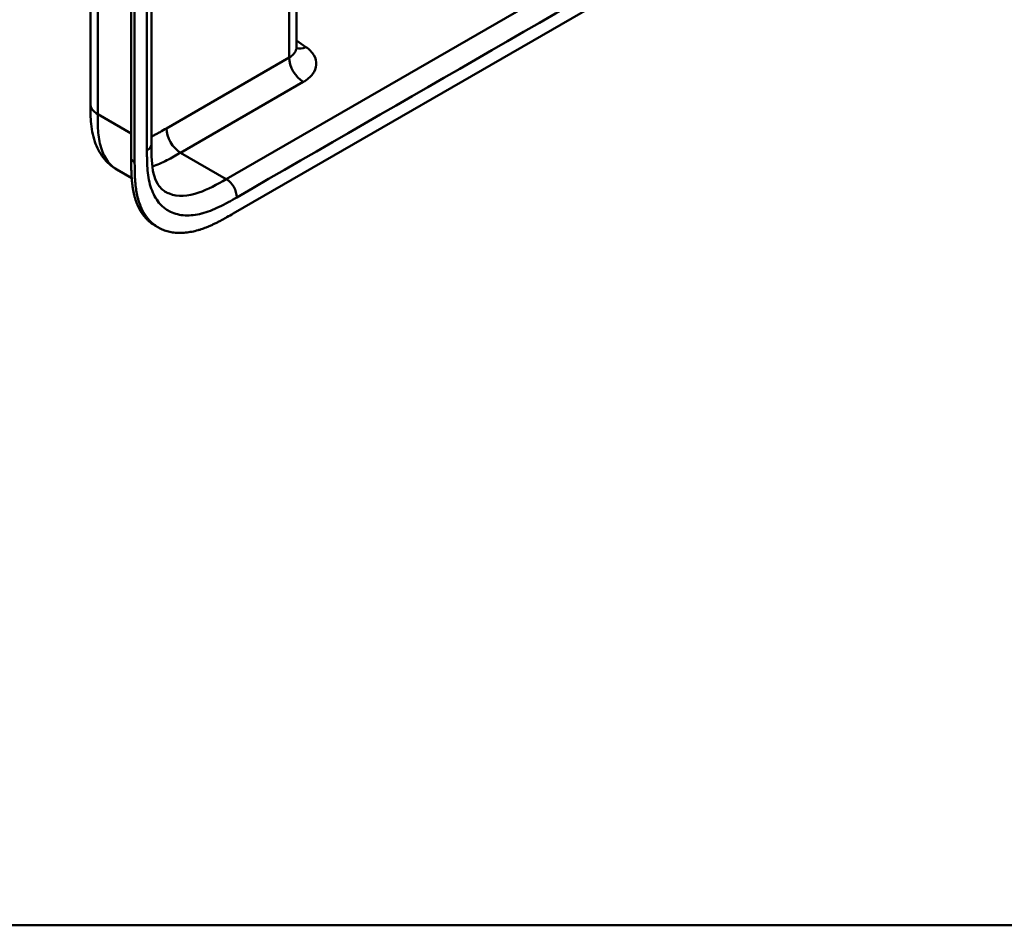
# Model space of a CAD drawing. Header units: millimetres. Extents: x 20 to 833, y 20 to 574.
# Tile 5 of 13: x 359 to 438, y 20 to 93. Entities that reach past the tile are written whole.
import ezdxf

# ---------------------------------------------------------------- set-up
doc = ezdxf.new("R2010")
doc.units = ezdxf.units.MM
doc.header["$LTSCALE"] = 2
for name, color, linetype, lineweight in [('Sichtbare Kanten(DIN)', 7, 'Continuous', 50), ('Sichtbare tangentiale Kanten(DIN)', 7, 'Continuous', 50), ('Skizziergeometrie(DIN)', 7, 'Continuous', 50)]:
    doc.layers.add(name, color=color, linetype=linetype, lineweight=lineweight)

# ---------------------------------------------------------------- blocks, each defined once
blk = doc.blocks.new('Ränder Standardrahmen')
at = {"layer": 'Skizziergeometrie(DIN)', "flags": 128}
blk.add_lwpolyline([(10, 10), (10, 287), (410, 287), (410, 10), (10, 10)], dxfattribs=at)

msp = doc.modelspace()

# ---------------------------------------------------------------- linework, layer by layer
at = {"layer": 'Sichtbare Kanten(DIN)'}
for p, q in [((367.787, 81.594), (367.787, 144.115)), ((369.403, 144.692), (369.403, 82.824)), ((368.061, 143.957), (368.061, 81.436)), ((381.071, 122.454), (381.071, 90.639)), ((375.992, 77.267), (420.817, 103.147)), ((364.505, 86.09), (364.505, 86.09)), ((369.403, 82.824), (369.403, 82.824)), ((367.821, 80.126), (366.64, 80.808)), ((369.97, 76.148), (369.695, 76.307))]:
    msp.add_line(p, q, dxfattribs=at)
for points, knots in [([(364.505, 86.09), (364.505, 96.976), (364.505, 107.863), (364.505, 128.485), (364.505, 138.222), (364.505, 147.958)], [0, 0, 0, 0, 10, 10, 18.94314, 18.94314, 18.94314, 18.94314]), ([(381.071, 90.639), (381.071, 90.566), (381.097, 90.503), (381.1, 90.497), (381.1, 90.497), (381.1, 90.497)], [0, 0, 0, 0, 0.2297393, 0.2297393, 0.2417181, 0.2417181, 0.2417181, 0.2417181]), ([(366.64, 80.808), (366.216, 81.053), (365.839, 81.385), (365.243, 82.15), (365.017, 82.588), (364.678, 83.571), (364.585, 84.131), (364.506, 85.16), (364.505, 85.634), (364.505, 86.09)], [0, 0, 0, 0, 0.43777, 0.43777, 0.869336, 0.869336, 1.36639, 1.36639, 1.78514, 1.78514, 1.78514, 1.78514]), ([(369.403, 82.824), (369.403, 81.961), (369.428, 81.121), (369.664, 80.175), (369.766, 79.912), (370.066, 79.377), (370.278, 79.168), (370.519, 79.03)], [0, 0, 0, 0, 0.793105, 0.793105, 1.173513, 1.173513, 1.750739, 1.750739, 1.750739, 1.750739]), ([(369.695, 76.307), (369.634, 76.342), (369.452, 76.456), (369.225, 76.633), (368.961, 76.889), (368.767, 77.118), (368.549, 77.436), (368.395, 77.714), (368.227, 78.089), (368.114, 78.41), (367.999, 78.835), (367.927, 79.191), (367.867, 79.606), (367.839, 79.89), (367.817, 80.178), (367.807, 80.371), (367.797, 80.615), (367.792, 80.811), (367.788, 81.056), (367.787, 81.301), (367.787, 81.496), (367.787, 81.594)], [-0.4787048, -0.4787048, -0.4787048, -0.4787048, -0.4583375, -0.4166713, -0.3958382, -0.354172, -0.3333389, -0.2916727, -0.2708396, -0.2291735, -0.2083404, -0.1666742, -0.1458411, -0.1145915, -0.1041749, -0.0833418, -0.0729253, -0.0520922, -0.0416756, -0.0208425, -0.0000095, -0.0000095, -0.0000095, -0.0000095]), ([(368.061, 81.436), (368.061, 81.338), (368.061, 81.143), (368.063, 80.897), (368.066, 80.652), (368.071, 80.457), (368.081, 80.213), (368.092, 80.019), (368.113, 79.731), (368.142, 79.448), (368.201, 79.032), (368.273, 78.676), (368.389, 78.252), (368.502, 77.931), (368.669, 77.556), (368.824, 77.278), (369.042, 76.96), (369.235, 76.73), (369.499, 76.475), (369.728, 76.296), (370.034, 76.106), (370.293, 75.98), (370.635, 75.856), (370.921, 75.783), (371.293, 75.726), (371.601, 75.707), (371.997, 75.716), (372.322, 75.749), (372.737, 75.822), (373.075, 75.906), (373.459, 76.025), (373.716, 76.118), (373.975, 76.222), (374.148, 76.295), (374.364, 76.393), (374.536, 76.475), (374.752, 76.582), (374.925, 76.67), (375.183, 76.808), (375.525, 76.998), (375.823, 77.169), (375.992, 77.267)], [0.0000095, 0.0000095, 0.0000095, 0.0000095, 0.0208425, 0.0416756, 0.0520922, 0.0729253, 0.0833418, 0.1041749, 0.1145915, 0.1458411, 0.1666742, 0.2083404, 0.2291735, 0.2708396, 0.2916727, 0.3333389, 0.354172, 0.3958382, 0.4166713, 0.4583375, 0.4791706, 0.5208368, 0.5416698, 0.583336, 0.6041691, 0.6458353, 0.6666684, 0.7083346, 0.7291677, 0.7708339, 0.7916669, 0.8229166, 0.8333331, 0.8541662, 0.8645828, 0.8854159, 0.8958324, 0.9166655, 0.927082, 0.9583317, 0.9999979, 0.9999979, 0.9999979, 0.9999979])]:
    msp.add_open_spline(points, degree=3, knots=knots, dxfattribs=at)
at = {"layer": 'Sichtbare tangentiale Kanten(DIN)'}
for p, q in [((380.485, 89.822), (380.485, 122.116)), ((416.416, 103.708), (375.426, 80.043)), ((381.829, 90.668), (381.071, 91.19)), ((370.617, 84.125), (380.485, 89.822)), ((371.749, 82.165), (381.617, 87.863)), ((365.091, 85.273), (367.787, 83.717)), ((368.061, 81.436), (367.787, 81.594)), ((375.426, 80.043), (371.749, 82.165))]:
    msp.add_line(p, q, dxfattribs=at)
for points, degree in [([(365.091, 147.141), (365.091, 116.207), (365.091, 85.273)], 2), ([(369.051, 144.202), (369.051, 123.579), (369.051, 102.956), (369.051, 82.334)], 3), ([(376.274, 78.573), (389.938, 86.461), (403.601, 94.35), (417.265, 102.239)], 3), ([(380.485, 89.822), (380.874, 90.047), (381.071, 90.342), (381.071, 90.639)], 3), ([(381.829, 90.668), (381.545, 90.531), (381.284, 90.507), (381.076, 90.579)], 3), ([(381.617, 87.863), (380.992, 88.223), (380.485, 89.101), (380.485, 89.822)], 3), ([(365.091, 85.273), (364.701, 85.498), (364.505, 85.794), (364.505, 86.09)], 3), ([(370.617, 84.125), (370.617, 83.403), (371.124, 82.526), (371.749, 82.165)], 3), ([(369.403, 82.824), (369.403, 82.646), (369.285, 82.469), (369.051, 82.334)], 3), ([(375.426, 80.043), (375.895, 79.772), (376.274, 79.114), (376.274, 78.573)], 3)]:
    msp.add_open_spline(points, degree=degree, dxfattribs=at)
for points, knots in [([(381.617, 87.863), (381.932, 88.044), (382.189, 88.261), (382.367, 88.495), (382.544, 88.728), (382.648, 88.986), (382.668, 89.242), (382.687, 89.497), (382.622, 89.759), (382.48, 90.001), (382.338, 90.242), (382.115, 90.471), (381.829, 90.668)], [0, 0, 0, 0, 0.25, 0.25, 0.25, 0.5, 0.5, 0.5, 0.75, 0.75, 0.75, 1, 1, 1, 1]), ([(365.091, 85.273), (365.091, 85.068), (365.091, 84.857), (365.095, 84.647), (365.099, 84.413), (365.107, 84.182), (365.122, 83.957), (365.139, 83.713), (365.165, 83.477), (365.202, 83.25), (365.24, 83.013), (365.291, 82.786), (365.357, 82.566), (365.424, 82.346), (365.506, 82.136), (365.603, 81.942), (365.701, 81.748), (365.815, 81.569), (365.943, 81.409), (366.072, 81.25), (366.215, 81.109), (366.372, 80.988), (366.457, 80.922), (366.547, 80.862), (366.64, 80.808)], [0, 0, 0, 0, 0.200333, 0.200333, 0.200333, 0.423418, 0.423418, 0.423418, 0.666166, 0.666166, 0.666166, 0.918702, 0.918702, 0.918702, 1.172126, 1.172126, 1.172126, 1.426817, 1.426817, 1.426817, 1.680705, 1.680705, 1.680705, 1.818494, 1.818494, 1.818494, 1.818494]), ([(369.403, 83.461), (369.461, 83.489), (369.52, 83.519), (369.58, 83.549), (369.582, 83.55), (369.584, 83.551), (369.586, 83.552), (369.672, 83.597), (369.756, 83.64), (369.841, 83.686), (369.928, 83.734), (370.016, 83.782), (370.103, 83.831), (370.275, 83.927), (370.446, 84.026), (370.617, 84.125)], [2.5295232, 2.5295232, 2.5295232, 2.5295232, 2.5912707, 2.5912707, 2.5912707, 2.5934316, 2.5934316, 2.5934316, 2.6826872, 2.6826872, 2.6826872, 2.7744645, 2.7744645, 2.7744645, 2.9560325, 2.9560325, 2.9560325, 2.9560325]), ([(369.051, 82.334), (369.051, 82.295), (369.051, 82.256), (369.051, 82.184), (369.051, 82.151), (369.051, 82.086), (369.051, 82.054), (369.052, 81.858), (369.054, 81.696), (369.058, 81.535)], [60.4984537, 60.4984537, 60.4984537, 60.4984537, 60.5342773, 60.5342773, 60.5642722, 60.5642722, 60.5942671, 60.5942671, 60.7442414, 60.7442414, 60.7442414, 60.7442414]), ([(369.483, 81.058), (369.672, 81.12), (369.864, 81.193), (370.254, 81.361), (370.452, 81.455), (370.839, 81.653), (371.028, 81.756), (371.395, 81.961), (371.573, 82.064), (371.749, 82.165)], [2.8046412, 2.8046412, 2.8046412, 2.8046412, 3.0086633, 3.0086633, 3.2132608, 3.2132608, 3.4049969, 3.4049969, 3.584828, 3.584828, 3.584828, 3.584828]), ([(369.058, 81.535), (369.065, 81.243), (369.079, 80.988), (369.102, 80.737), (369.103, 80.733), (369.103, 80.728), (369.103, 80.724), (369.127, 80.469), (369.162, 80.218), (369.21, 79.978), (369.21, 79.976), (369.211, 79.974), (369.211, 79.972), (369.259, 79.73), (369.32, 79.498), (369.395, 79.281), (369.395, 79.28), (369.396, 79.279), (369.396, 79.278), (369.547, 78.84), (369.758, 78.452), (370.015, 78.14), (370.174, 77.948), (370.355, 77.779), (370.554, 77.638)], [60.744241, 60.744241, 60.744241, 60.744241, 60.992687, 60.992687, 60.992687, 60.996983, 60.996983, 60.996983, 61.249514, 61.249514, 61.249514, 61.251636, 61.251636, 61.251636, 61.505377, 61.505377, 61.505377, 61.506519, 61.506519, 61.506519, 62.017834, 62.017834, 62.017834, 62.33301, 62.33301, 62.33301, 62.33301]), ([(375.426, 80.043), (374.682, 79.613), (373.934, 79.198), (373.221, 78.955), (372.352, 78.661), (371.525, 78.614), (370.852, 78.871), (370.736, 78.916), (370.625, 78.969), (370.52, 79.03)], [-3.587894, -3.587894, -3.587894, -3.587894, -2.826588, -2.826588, -2.826588, -1.899516, -1.899516, -1.899516, -1.740301, -1.740301, -1.740301, -1.740301]), ([(370.554, 77.638), (370.678, 77.549), (370.809, 77.472), (370.945, 77.407), (371.297, 77.237), (371.697, 77.14), (372.118, 77.12), (372.534, 77.099), (372.986, 77.153), (373.448, 77.272), (373.45, 77.272), (373.451, 77.273), (373.453, 77.273), (373.682, 77.333), (373.915, 77.408), (374.148, 77.497), (374.151, 77.498), (374.153, 77.499), (374.155, 77.5), (374.388, 77.589), (374.622, 77.691), (374.855, 77.802), (374.859, 77.804), (374.863, 77.806), (374.867, 77.808), (375.095, 77.918), (375.321, 78.036), (375.566, 78.171), (375.57, 78.173), (375.574, 78.175), (375.578, 78.177), (375.818, 78.309), (376.046, 78.441), (376.274, 78.573)], [62.33301, 62.33301, 62.33301, 62.33301, 62.530517, 62.530517, 62.530517, 63.043494, 63.043494, 63.043494, 63.552237, 63.552237, 63.552237, 63.554207, 63.554207, 63.554207, 63.806635, 63.806635, 63.806635, 63.809067, 63.809067, 63.809067, 64.060403, 64.060403, 64.060403, 64.06491, 64.06491, 64.06491, 64.312256, 64.312256, 64.312256, 64.316327, 64.316327, 64.316327, 64.558412, 64.558412, 64.558412, 64.558412])]:
    msp.add_open_spline(points, degree=3, knots=knots, dxfattribs=at)

# ---------------------------------------------------------------- block references
at = {"xscale": 2, "yscale": 2, "zscale": 2}
msp.add_blockref('Ränder Standardrahmen', (0, 0), dxfattribs=at)

doc.saveas('drawing.dxf')
